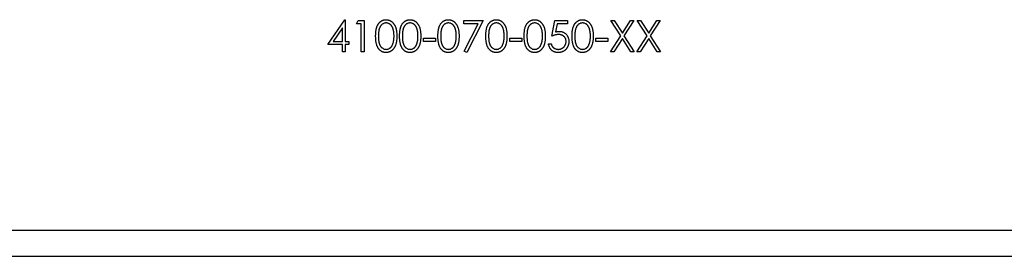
# Model space of a CAD drawing. Header units: inches. Extents: x 5 to 165, y 3 to 108.
# Tile 106 of 139: x 142.272 to 146.225, y 51.192 to 52.139. Entities that reach past the tile are written whole.
import ezdxf

# ---------------------------------------------------------------- set-up
doc = ezdxf.new("R2010")
doc.units = ezdxf.units.IN
doc.header["$LTSCALE"] = 10
doc.header["$MEASUREMENT"] = 0

msp = doc.modelspace()

# ---------------------------------------------------------------- linework, layer by layer
at = {"color": 7, "linetype": 'Continuous', "lineweight": 25}
for p, q in [((143.50925, 52.040111), (143.577484, 52.13947)), ((143.568544, 52.107218), (143.531285, 52.052931)), ((143.568544, 52.052931), (143.568544, 52.107218)), ((143.577484, 52.13947), (143.579762, 52.13947)), ((143.579762, 52.13947), (143.579762, 52.052931)), ((143.624634, 52.123444), (143.631971, 52.136265)), ((143.643865, 52.123444), (143.624634, 52.123444)), ((143.631971, 52.136265), (143.655083, 52.136265)), ((143.643865, 52.011265), (143.643865, 52.123444)), ((143.655083, 52.136265), (143.655083, 52.011265)), ((144.055724, 52.136265), (144.132647, 52.136265)), ((144.055724, 52.123444), (144.055724, 52.136265)), ((144.113667, 52.123444), (144.055724, 52.123444)), ((144.057251, 52.013393), (144.113667, 52.123444)), ((144.132647, 52.136265), (144.066942, 52.00806)), ((144.408288, 52.073765), (144.421109, 52.136265)), ((144.421109, 52.136265), (144.472391, 52.136265)), ((144.429873, 52.123444), (144.423137, 52.090567)), ((144.472391, 52.123444), (144.429873, 52.123444)), ((144.472391, 52.136265), (144.472391, 52.123444)), ((144.646269, 52.136265), (144.659215, 52.136265)), ((144.685482, 52.075017), (144.646269, 52.136265)), ((144.659215, 52.136265), (144.691942, 52.085133)), ((144.691942, 52.085133), (144.724669, 52.136265)), ((144.737615, 52.136265), (144.698427, 52.075017)), ((144.724669, 52.136265), (144.737615, 52.136265)), ((144.752038, 52.136265), (144.764984, 52.136265)), ((144.791251, 52.075017), (144.752038, 52.136265)), ((144.764984, 52.136265), (144.797711, 52.085133)), ((144.797711, 52.085133), (144.830438, 52.136265)), ((144.843384, 52.136265), (144.804196, 52.075017)), ((144.830438, 52.136265), (144.843384, 52.136265)), ((143.893865, 52.065752), (143.941942, 52.065752)), ((143.893865, 52.052931), (143.893865, 52.065752)), ((143.941942, 52.065752), (143.941942, 52.052931)), ((144.240019, 52.065752), (144.288096, 52.065752)), ((144.240019, 52.052931), (144.240019, 52.065752)), ((144.288096, 52.065752), (144.288096, 52.052931)), ((144.586173, 52.065752), (144.63425, 52.065752)), ((144.586173, 52.052931), (144.586173, 52.065752)), ((144.63425, 52.065752), (144.63425, 52.052931)), ((144.644666, 52.011265), (144.685482, 52.075017)), ((144.691942, 52.064901), (144.657612, 52.011265)), ((144.726272, 52.011265), (144.691942, 52.064901)), ((144.698427, 52.075017), (144.739218, 52.011265)), ((144.750435, 52.011265), (144.791251, 52.075017)), ((144.797711, 52.064901), (144.763381, 52.011265)), ((144.832041, 52.011265), (144.797711, 52.064901)), ((144.804196, 52.075017), (144.844987, 52.011265)), ((143.568544, 52.040111), (143.50925, 52.040111)), ((143.531285, 52.052931), (143.568544, 52.052931)), ((143.568544, 52.011265), (143.568544, 52.040111)), ((143.579762, 52.052931), (143.594185, 52.052931)), ((143.579762, 52.040111), (143.579762, 52.011265)), ((143.594185, 52.040111), (143.579762, 52.040111)), ((143.594185, 52.052931), (143.594185, 52.040111)), ((143.941942, 52.052931), (143.893865, 52.052931)), ((144.288096, 52.052931), (144.240019, 52.052931)), ((144.395468, 52.043316), (144.406685, 52.043316)), ((144.63425, 52.052931), (144.586173, 52.052931)), ((143.579762, 52.011265), (143.568544, 52.011265)), ((143.655083, 52.011265), (143.643865, 52.011265)), ((144.066942, 52.00806), (144.057251, 52.013393)), ((144.657612, 52.011265), (144.644666, 52.011265)), ((144.739218, 52.011265), (144.726272, 52.011265)), ((144.763381, 52.011265), (144.750435, 52.011265)), ((144.844987, 52.011265), (144.832041, 52.011265)), ((132.527442, 51.296265), (155.767442, 51.296265)), ((132.527442, 51.192265), (155.767442, 51.192265))]:
    msp.add_line(p, q, dxfattribs=at)
for points, knots in [([(143.701557, 52.073715), (143.701569, 52.075718), (143.701592, 52.07961), (143.701845, 52.085281), (143.702265, 52.090601), (143.702842, 52.09557), (143.703543, 52.10019), (143.704479, 52.104449), (143.705544, 52.108365), (143.706778, 52.111952), (143.708171, 52.115259), (143.709686, 52.118345), (143.711385, 52.121208), (143.71317, 52.123891), (143.715113, 52.126352), (143.717159, 52.128625), (143.719389, 52.130657), (143.721725, 52.132509), (143.72419, 52.134132), (143.726713, 52.135562), (143.729312, 52.136783), (143.731992, 52.137744), (143.734732, 52.138537), (143.737539, 52.139079), (143.740419, 52.139421), (143.742363, 52.139453), (143.743349, 52.13947)], [0, 0, 0, 0, 0.06859462, 0.13324604, 0.19431259, 0.25127922, 0.30451344, 0.35423491, 0.40048059, 0.44341075, 0.48401487, 0.5232523, 0.56104237, 0.59790024, 0.63351849, 0.66831435, 0.70249567, 0.73668535, 0.77029317, 0.80343726, 0.83591295, 0.86846025, 0.90084654, 0.93346652, 0.96625758, 1, 1, 1, 1]), ([(143.743725, 52.126649), (143.742342, 52.126577), (143.739575, 52.126432), (143.735487, 52.125407), (143.731569, 52.123621), (143.728453, 52.121658), (143.726065, 52.119789), (143.724384, 52.118168), (143.722807, 52.116395), (143.721355, 52.114452), (143.719994, 52.112364), (143.718745, 52.110114), (143.71762, 52.107692), (143.716581, 52.105098), (143.715667, 52.102256), (143.714914, 52.099121), (143.714218, 52.095676), (143.713725, 52.091901), (143.713287, 52.087819), (143.713006, 52.083416), (143.712787, 52.0787), (143.712779, 52.075443), (143.712775, 52.073765)], [0, 0, 0, 0, 0.06038662, 0.12088325, 0.18275462, 0.24781103, 0.2812991, 0.31508762, 0.3497024, 0.38485658, 0.4209662, 0.45851119, 0.49717472, 0.53760205, 0.58050302, 0.62746754, 0.67838821, 0.73398322, 0.7937467, 0.85771367, 0.92669786, 1, 1, 1, 1]), ([(143.743349, 52.13947), (143.744343, 52.139452), (143.74632, 52.139418), (143.749243, 52.139085), (143.752098, 52.138532), (143.754874, 52.137749), (143.757593, 52.136778), (143.760233, 52.135561), (143.762812, 52.134144), (143.765288, 52.132479), (143.767689, 52.130622), (143.769955, 52.128523), (143.772087, 52.126204), (143.774111, 52.123688), (143.77597, 52.120928), (143.77774, 52.117971), (143.779325, 52.114766), (143.780851, 52.111367), (143.782169, 52.107679), (143.783357, 52.103723), (143.784317, 52.099453), (143.785116, 52.09489), (143.785736, 52.090018), (143.786187, 52.084848), (143.786425, 52.079376), (143.78647, 52.075635), (143.786493, 52.073715)], [0, 0, 0, 0, 0.03378812, 0.06719393, 0.09986241, 0.13256661, 0.16515117, 0.19791319, 0.231319, 0.26508328, 0.29925531, 0.33439857, 0.36994282, 0.40628356, 0.44406382, 0.48299771, 0.52335445, 0.56553659, 0.60961292, 0.65639081, 0.70588549, 0.7583245, 0.81383178, 0.87279456, 0.93472223, 1, 1, 1, 1]), ([(143.775275, 52.073765), (143.775256, 52.075267), (143.775217, 52.078206), (143.77507, 52.08251), (143.774691, 52.086599), (143.774269, 52.090488), (143.773648, 52.094158), (143.772978, 52.097638), (143.772078, 52.100886), (143.771117, 52.103953), (143.770016, 52.106803), (143.768805, 52.10945), (143.767511, 52.111906), (143.766106, 52.114166), (143.764606, 52.116238), (143.762972, 52.118082), (143.761269, 52.119755), (143.758882, 52.121665), (143.755758, 52.123611), (143.751871, 52.125403), (143.747825, 52.126432), (143.745091, 52.126577), (143.743725, 52.126649)], [0, 0, 0, 0, 0.0656812, 0.12848646, 0.18817513, 0.24510613, 0.29944842, 0.35082294, 0.39994168, 0.44667174, 0.49125453, 0.53337634, 0.57385275, 0.61252631, 0.64959714, 0.68553204, 0.72010579, 0.75383766, 0.81892542, 0.88049346, 0.94031133, 1, 1, 1, 1]), ([(143.797711, 52.073715), (143.797723, 52.075718), (143.797746, 52.07961), (143.797999, 52.085281), (143.798419, 52.090601), (143.798996, 52.09557), (143.799697, 52.10019), (143.800633, 52.104449), (143.801698, 52.108365), (143.802932, 52.111952), (143.804324, 52.115259), (143.80584, 52.118345), (143.807539, 52.121208), (143.809324, 52.123891), (143.811267, 52.126352), (143.813313, 52.128625), (143.815543, 52.130657), (143.817879, 52.132509), (143.820344, 52.134132), (143.822867, 52.135562), (143.825465, 52.136783), (143.828146, 52.137744), (143.830886, 52.138537), (143.833693, 52.139079), (143.836573, 52.139421), (143.838517, 52.139453), (143.839503, 52.13947)], [0, 0, 0, 0, 0.06859462, 0.13324604, 0.19431259, 0.25127922, 0.30451344, 0.35423491, 0.40048059, 0.44341075, 0.48401487, 0.5232523, 0.56104237, 0.59790024, 0.63351849, 0.66831435, 0.70249567, 0.73668535, 0.77029317, 0.80343726, 0.83591295, 0.86846025, 0.90084654, 0.93346652, 0.96625758, 1, 1, 1, 1]), ([(143.839879, 52.126649), (143.838496, 52.126577), (143.835729, 52.126432), (143.831641, 52.125407), (143.827723, 52.123621), (143.824607, 52.121658), (143.822219, 52.119789), (143.820538, 52.118168), (143.818961, 52.116395), (143.817509, 52.114452), (143.816148, 52.112364), (143.814899, 52.110114), (143.813773, 52.107692), (143.812735, 52.105098), (143.811821, 52.102256), (143.811068, 52.099121), (143.810372, 52.095676), (143.809879, 52.091901), (143.809441, 52.087819), (143.80916, 52.083416), (143.808941, 52.0787), (143.808933, 52.075443), (143.808929, 52.073765)], [0, 0, 0, 0, 0.06038662, 0.12088325, 0.18275462, 0.24781103, 0.2812991, 0.31508762, 0.3497024, 0.38485658, 0.4209662, 0.45851119, 0.49717472, 0.53760205, 0.58050302, 0.62746754, 0.67838821, 0.73398322, 0.7937467, 0.85771367, 0.92669786, 1, 1, 1, 1]), ([(143.839503, 52.13947), (143.840497, 52.139452), (143.842474, 52.139418), (143.845397, 52.139085), (143.848252, 52.138532), (143.851028, 52.137749), (143.853747, 52.136778), (143.856387, 52.135561), (143.858966, 52.134144), (143.861442, 52.132479), (143.863843, 52.130622), (143.866109, 52.128523), (143.86824, 52.126204), (143.870265, 52.123688), (143.872124, 52.120928), (143.873894, 52.117971), (143.875479, 52.114766), (143.877005, 52.111367), (143.878322, 52.107679), (143.879511, 52.103723), (143.880471, 52.099453), (143.88127, 52.09489), (143.88189, 52.090018), (143.882341, 52.084848), (143.882579, 52.079376), (143.882624, 52.075635), (143.882647, 52.073715)], [0, 0, 0, 0, 0.03378812, 0.06719393, 0.09986241, 0.13256661, 0.16515117, 0.19791319, 0.231319, 0.26508328, 0.29925531, 0.33439857, 0.36994282, 0.40628356, 0.44406382, 0.48299771, 0.52335445, 0.56553659, 0.60961292, 0.65639081, 0.70588549, 0.7583245, 0.81383178, 0.87279456, 0.93472223, 1, 1, 1, 1]), ([(143.871429, 52.073765), (143.871409, 52.075267), (143.871371, 52.078206), (143.871224, 52.08251), (143.870845, 52.086599), (143.870423, 52.090488), (143.869802, 52.094158), (143.869132, 52.097638), (143.868232, 52.100886), (143.867271, 52.103953), (143.86617, 52.106803), (143.864959, 52.10945), (143.863665, 52.111906), (143.86226, 52.114166), (143.86076, 52.116238), (143.859126, 52.118082), (143.857422, 52.119755), (143.855036, 52.121665), (143.851912, 52.123611), (143.848025, 52.125403), (143.843979, 52.126432), (143.841244, 52.126577), (143.839879, 52.126649)], [0, 0, 0, 0, 0.0656812, 0.12848646, 0.18817513, 0.24510613, 0.29944842, 0.35082294, 0.39994168, 0.44667174, 0.49125453, 0.53337634, 0.57385275, 0.61252631, 0.64959714, 0.68553204, 0.72010579, 0.75383766, 0.81892542, 0.88049346, 0.94031133, 1, 1, 1, 1]), ([(143.951557, 52.073715), (143.951569, 52.075718), (143.951592, 52.07961), (143.951845, 52.085281), (143.952265, 52.090601), (143.952842, 52.09557), (143.953543, 52.10019), (143.954479, 52.104449), (143.955544, 52.108365), (143.956778, 52.111952), (143.958171, 52.115259), (143.959686, 52.118345), (143.961385, 52.121208), (143.96317, 52.123891), (143.965113, 52.126352), (143.967159, 52.128625), (143.969389, 52.130657), (143.971725, 52.132509), (143.97419, 52.134132), (143.976713, 52.135562), (143.979312, 52.136783), (143.981992, 52.137744), (143.984732, 52.138537), (143.987539, 52.139079), (143.990419, 52.139421), (143.992363, 52.139453), (143.993349, 52.13947)], [0, 0, 0, 0, 0.068594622, 0.133246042, 0.194312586, 0.251279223, 0.304513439, 0.354234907, 0.400480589, 0.443410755, 0.484014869, 0.523252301, 0.561042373, 0.597900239, 0.633518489, 0.668314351, 0.702495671, 0.736685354, 0.770293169, 0.803437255, 0.835912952, 0.868460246, 0.900846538, 0.933466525, 0.966257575, 1, 1, 1, 1]), ([(143.993725, 52.126649), (143.992342, 52.126577), (143.989575, 52.126432), (143.985487, 52.125407), (143.981569, 52.123621), (143.978453, 52.121658), (143.976065, 52.119789), (143.974384, 52.118168), (143.972807, 52.116395), (143.971355, 52.114452), (143.969994, 52.112364), (143.968745, 52.110114), (143.96762, 52.107692), (143.966581, 52.105098), (143.965667, 52.102256), (143.964914, 52.099121), (143.964218, 52.095676), (143.963725, 52.091901), (143.963287, 52.087819), (143.963006, 52.083416), (143.962787, 52.0787), (143.962779, 52.075443), (143.962775, 52.073765)], [0, 0, 0, 0, 0.060386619, 0.120883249, 0.182754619, 0.24781103, 0.2812991, 0.315087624, 0.349702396, 0.384856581, 0.420966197, 0.458511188, 0.497174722, 0.537602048, 0.580503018, 0.62746754, 0.67838821, 0.733983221, 0.793746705, 0.857713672, 0.926697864, 1, 1, 1, 1]), ([(143.993349, 52.13947), (143.994343, 52.139452), (143.99632, 52.139418), (143.999243, 52.139085), (144.002098, 52.138532), (144.004874, 52.137749), (144.007593, 52.136778), (144.010233, 52.135561), (144.012812, 52.134144), (144.015288, 52.132479), (144.017689, 52.130622), (144.019955, 52.128523), (144.022087, 52.126204), (144.024111, 52.123688), (144.02597, 52.120928), (144.02774, 52.117971), (144.029325, 52.114766), (144.030851, 52.111367), (144.032169, 52.107679), (144.033357, 52.103723), (144.034317, 52.099453), (144.035116, 52.09489), (144.035736, 52.090018), (144.036187, 52.084848), (144.036425, 52.079376), (144.03647, 52.075635), (144.036493, 52.073715)], [0, 0, 0, 0, 0.03378812, 0.06719393, 0.09986241, 0.13256661, 0.16515117, 0.19791319, 0.231319, 0.26508328, 0.29925531, 0.33439857, 0.36994282, 0.40628356, 0.44406382, 0.48299771, 0.52335445, 0.56553659, 0.60961292, 0.65639081, 0.70588549, 0.7583245, 0.81383178, 0.87279456, 0.93472223, 1, 1, 1, 1]), ([(144.025275, 52.073765), (144.025256, 52.075267), (144.025217, 52.078206), (144.02507, 52.08251), (144.024691, 52.086599), (144.024269, 52.090488), (144.023648, 52.094158), (144.022978, 52.097638), (144.022078, 52.100886), (144.021117, 52.103953), (144.020016, 52.106803), (144.018805, 52.10945), (144.017511, 52.111906), (144.016106, 52.114166), (144.014606, 52.116238), (144.012972, 52.118082), (144.011269, 52.119755), (144.008882, 52.121665), (144.005758, 52.123611), (144.001871, 52.125403), (143.997825, 52.126432), (143.995091, 52.126577), (143.993725, 52.126649)], [0, 0, 0, 0, 0.0656812, 0.12848646, 0.18817513, 0.24510613, 0.29944842, 0.35082294, 0.39994168, 0.44667174, 0.49125453, 0.53337634, 0.57385275, 0.61252631, 0.64959714, 0.68553204, 0.72010579, 0.75383766, 0.81892542, 0.88049346, 0.94031133, 1, 1, 1, 1]), ([(144.143865, 52.073715), (144.143877, 52.075718), (144.143899, 52.07961), (144.144153, 52.085281), (144.144573, 52.090601), (144.145149, 52.09557), (144.145851, 52.10019), (144.146787, 52.104449), (144.147852, 52.108365), (144.149086, 52.111952), (144.150478, 52.115259), (144.151994, 52.118345), (144.153693, 52.121208), (144.155477, 52.123891), (144.157421, 52.126352), (144.159467, 52.128625), (144.161696, 52.130657), (144.164033, 52.132509), (144.166498, 52.134132), (144.169021, 52.135562), (144.171619, 52.136783), (144.1743, 52.137744), (144.17704, 52.138537), (144.179847, 52.139079), (144.182727, 52.139421), (144.184671, 52.139453), (144.185657, 52.13947)], [0, 0, 0, 0, 0.068594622, 0.133246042, 0.194312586, 0.251279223, 0.304513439, 0.354234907, 0.400480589, 0.443410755, 0.484014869, 0.523252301, 0.561042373, 0.597900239, 0.633518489, 0.668314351, 0.702495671, 0.736685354, 0.770293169, 0.803437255, 0.835912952, 0.868460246, 0.900846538, 0.933466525, 0.966257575, 1, 1, 1, 1]), ([(144.186032, 52.126649), (144.18465, 52.126577), (144.181882, 52.126432), (144.177795, 52.125407), (144.173877, 52.123621), (144.170761, 52.121658), (144.168373, 52.119789), (144.166692, 52.118168), (144.165115, 52.116395), (144.163663, 52.114452), (144.162302, 52.112364), (144.161053, 52.110114), (144.159927, 52.107692), (144.158889, 52.105098), (144.157975, 52.102256), (144.157222, 52.099121), (144.156526, 52.095676), (144.156033, 52.091901), (144.155595, 52.087819), (144.155314, 52.083416), (144.155095, 52.0787), (144.155087, 52.075443), (144.155083, 52.073765)], [0, 0, 0, 0, 0.06038662, 0.12088325, 0.18275462, 0.24781103, 0.2812991, 0.31508762, 0.3497024, 0.38485658, 0.4209662, 0.45851119, 0.49717472, 0.53760205, 0.58050302, 0.62746754, 0.67838821, 0.73398322, 0.7937467, 0.85771367, 0.92669786, 1, 1, 1, 1]), ([(144.185657, 52.13947), (144.186651, 52.139452), (144.188628, 52.139418), (144.191551, 52.139085), (144.194406, 52.138532), (144.197182, 52.137749), (144.199901, 52.136778), (144.202541, 52.135561), (144.20512, 52.134144), (144.207596, 52.132479), (144.209997, 52.130622), (144.212263, 52.128523), (144.214394, 52.126204), (144.216418, 52.123688), (144.218278, 52.120928), (144.220048, 52.117971), (144.221633, 52.114766), (144.223159, 52.111367), (144.224476, 52.107679), (144.225664, 52.103723), (144.226624, 52.099453), (144.227424, 52.09489), (144.228043, 52.090018), (144.228495, 52.084848), (144.228733, 52.079376), (144.228778, 52.075635), (144.228801, 52.073715)], [0, 0, 0, 0, 0.03378812, 0.06719393, 0.09986241, 0.13256661, 0.16515117, 0.19791319, 0.231319, 0.26508328, 0.29925531, 0.33439857, 0.36994282, 0.40628356, 0.44406382, 0.48299771, 0.52335445, 0.56553659, 0.60961292, 0.65639081, 0.70588549, 0.7583245, 0.81383178, 0.87279456, 0.93472223, 1, 1, 1, 1]), ([(144.217583, 52.073765), (144.217563, 52.075267), (144.217525, 52.078206), (144.217378, 52.08251), (144.216998, 52.086599), (144.216577, 52.090488), (144.215956, 52.094158), (144.215286, 52.097638), (144.214386, 52.100886), (144.213424, 52.103953), (144.212324, 52.106803), (144.211113, 52.10945), (144.209819, 52.111906), (144.208414, 52.114166), (144.206914, 52.116238), (144.20528, 52.118082), (144.203576, 52.119755), (144.20119, 52.121665), (144.198066, 52.123611), (144.194178, 52.125403), (144.190133, 52.126432), (144.187398, 52.126577), (144.186032, 52.126649)], [0, 0, 0, 0, 0.0656812, 0.12848646, 0.18817513, 0.24510613, 0.29944842, 0.35082294, 0.39994168, 0.44667174, 0.49125453, 0.53337634, 0.57385275, 0.61252631, 0.64959714, 0.68553204, 0.72010579, 0.75383766, 0.81892542, 0.88049346, 0.94031133, 1, 1, 1, 1]), ([(144.297711, 52.073715), (144.297723, 52.075718), (144.297746, 52.07961), (144.297999, 52.085281), (144.298419, 52.090601), (144.298996, 52.09557), (144.299697, 52.10019), (144.300633, 52.104449), (144.301698, 52.108365), (144.302932, 52.111952), (144.304324, 52.115259), (144.30584, 52.118345), (144.307539, 52.121208), (144.309324, 52.123891), (144.311267, 52.126352), (144.313313, 52.128625), (144.315543, 52.130657), (144.317879, 52.132509), (144.320344, 52.134132), (144.322867, 52.135562), (144.325465, 52.136783), (144.328146, 52.137744), (144.330886, 52.138537), (144.333693, 52.139079), (144.336573, 52.139421), (144.338517, 52.139453), (144.339503, 52.13947)], [0, 0, 0, 0, 0.06859462, 0.13324604, 0.19431259, 0.25127922, 0.30451344, 0.35423491, 0.40048059, 0.44341075, 0.48401487, 0.5232523, 0.56104237, 0.59790024, 0.63351849, 0.66831435, 0.70249567, 0.73668535, 0.77029317, 0.80343726, 0.83591295, 0.86846025, 0.90084654, 0.93346652, 0.96625758, 1, 1, 1, 1]), ([(144.339879, 52.126649), (144.338496, 52.126577), (144.335729, 52.126432), (144.331641, 52.125407), (144.327723, 52.123621), (144.324607, 52.121658), (144.322219, 52.119789), (144.320538, 52.118168), (144.318961, 52.116395), (144.317509, 52.114452), (144.316148, 52.112364), (144.314899, 52.110114), (144.313773, 52.107692), (144.312735, 52.105098), (144.311821, 52.102256), (144.311068, 52.099121), (144.310372, 52.095676), (144.309879, 52.091901), (144.309441, 52.087819), (144.30916, 52.083416), (144.308941, 52.0787), (144.308933, 52.075443), (144.308929, 52.073765)], [0, 0, 0, 0, 0.06038662, 0.12088325, 0.18275462, 0.24781103, 0.2812991, 0.31508762, 0.3497024, 0.38485658, 0.4209662, 0.45851119, 0.49717472, 0.53760205, 0.58050302, 0.62746754, 0.67838821, 0.73398322, 0.7937467, 0.85771367, 0.92669786, 1, 1, 1, 1]), ([(144.339503, 52.13947), (144.340497, 52.139452), (144.342474, 52.139418), (144.345397, 52.139085), (144.348252, 52.138532), (144.351028, 52.137749), (144.353747, 52.136778), (144.356387, 52.135561), (144.358966, 52.134144), (144.361442, 52.132479), (144.363843, 52.130622), (144.366109, 52.128523), (144.36824, 52.126204), (144.370265, 52.123688), (144.372124, 52.120928), (144.373894, 52.117971), (144.375479, 52.114766), (144.377005, 52.111367), (144.378322, 52.107679), (144.379511, 52.103723), (144.380471, 52.099453), (144.38127, 52.09489), (144.38189, 52.090018), (144.382341, 52.084848), (144.382579, 52.079376), (144.382624, 52.075635), (144.382647, 52.073715)], [0, 0, 0, 0, 0.03378812, 0.06719393, 0.09986241, 0.13256661, 0.16515117, 0.19791319, 0.231319, 0.26508328, 0.29925531, 0.33439857, 0.36994282, 0.40628356, 0.44406382, 0.48299771, 0.52335445, 0.56553659, 0.60961292, 0.65639081, 0.70588549, 0.7583245, 0.81383178, 0.87279456, 0.93472223, 1, 1, 1, 1]), ([(144.371429, 52.073765), (144.371409, 52.075267), (144.371371, 52.078206), (144.371224, 52.08251), (144.370845, 52.086599), (144.370423, 52.090488), (144.369802, 52.094158), (144.369132, 52.097638), (144.368232, 52.100886), (144.367271, 52.103953), (144.36617, 52.106803), (144.364959, 52.10945), (144.363665, 52.111906), (144.36226, 52.114166), (144.36076, 52.116238), (144.359126, 52.118082), (144.357422, 52.119755), (144.355036, 52.121665), (144.351912, 52.123611), (144.348025, 52.125403), (144.343979, 52.126432), (144.341244, 52.126577), (144.339879, 52.126649)], [0, 0, 0, 0, 0.0656812, 0.12848646, 0.18817513, 0.24510613, 0.29944842, 0.35082294, 0.39994168, 0.44667174, 0.49125453, 0.53337634, 0.57385275, 0.61252631, 0.64959714, 0.68553204, 0.72010579, 0.75383766, 0.81892542, 0.88049346, 0.94031133, 1, 1, 1, 1]), ([(144.490019, 52.073715), (144.490031, 52.075718), (144.490053, 52.07961), (144.490306, 52.085281), (144.490727, 52.090601), (144.491303, 52.09557), (144.492005, 52.10019), (144.492941, 52.104449), (144.494006, 52.108365), (144.49524, 52.111952), (144.496632, 52.115259), (144.498148, 52.118345), (144.499846, 52.121208), (144.501631, 52.123891), (144.503575, 52.126352), (144.505621, 52.128625), (144.50785, 52.130657), (144.510187, 52.132509), (144.512652, 52.134132), (144.515175, 52.135562), (144.517773, 52.136783), (144.520454, 52.137744), (144.523193, 52.138537), (144.526001, 52.139079), (144.528881, 52.139421), (144.530825, 52.139453), (144.531811, 52.13947)], [0, 0, 0, 0, 0.06859462, 0.13324604, 0.19431259, 0.25127922, 0.30451344, 0.35423491, 0.40048059, 0.44341075, 0.48401487, 0.5232523, 0.56104237, 0.59790024, 0.63351849, 0.66831435, 0.70249567, 0.73668535, 0.77029317, 0.80343726, 0.83591295, 0.86846025, 0.90084654, 0.93346652, 0.96625758, 1, 1, 1, 1]), ([(144.532186, 52.126649), (144.530804, 52.126577), (144.528036, 52.126432), (144.523949, 52.125407), (144.520031, 52.123621), (144.516915, 52.121658), (144.514527, 52.119789), (144.512845, 52.118168), (144.511269, 52.116395), (144.509816, 52.114452), (144.508456, 52.112364), (144.507207, 52.110114), (144.506081, 52.107692), (144.505042, 52.105098), (144.504129, 52.102256), (144.503376, 52.099121), (144.50268, 52.095676), (144.502187, 52.091901), (144.501749, 52.087819), (144.501468, 52.083416), (144.501249, 52.0787), (144.501241, 52.075443), (144.501237, 52.073765)], [0, 0, 0, 0, 0.060386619, 0.120883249, 0.182754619, 0.24781103, 0.2812991, 0.315087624, 0.349702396, 0.384856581, 0.420966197, 0.458511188, 0.497174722, 0.537602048, 0.580503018, 0.62746754, 0.67838821, 0.733983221, 0.793746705, 0.857713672, 0.926697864, 1, 1, 1, 1]), ([(144.531811, 52.13947), (144.532805, 52.139452), (144.534782, 52.139418), (144.537705, 52.139085), (144.54056, 52.138532), (144.543336, 52.137749), (144.546054, 52.136778), (144.548695, 52.135561), (144.551274, 52.134144), (144.55375, 52.132479), (144.55615, 52.130622), (144.558416, 52.128523), (144.560548, 52.126204), (144.562572, 52.123688), (144.564431, 52.120928), (144.566202, 52.117971), (144.567787, 52.114766), (144.569313, 52.111367), (144.57063, 52.107679), (144.571818, 52.103723), (144.572778, 52.099453), (144.573578, 52.09489), (144.574197, 52.090018), (144.574648, 52.084848), (144.574887, 52.079376), (144.574932, 52.075635), (144.574955, 52.073715)], [0, 0, 0, 0, 0.03378812, 0.06719393, 0.09986241, 0.13256661, 0.16515117, 0.19791319, 0.231319, 0.26508328, 0.29925531, 0.33439857, 0.36994282, 0.40628356, 0.44406382, 0.48299771, 0.52335445, 0.56553659, 0.60961292, 0.65639081, 0.70588549, 0.7583245, 0.81383178, 0.87279456, 0.93472223, 1, 1, 1, 1]), ([(144.563737, 52.073765), (144.563717, 52.075267), (144.563679, 52.078206), (144.563532, 52.08251), (144.563152, 52.086599), (144.562731, 52.090488), (144.56211, 52.094158), (144.56144, 52.097638), (144.56054, 52.100886), (144.559578, 52.103953), (144.558478, 52.106803), (144.557267, 52.10945), (144.555973, 52.111906), (144.554568, 52.114166), (144.553068, 52.116238), (144.551434, 52.118082), (144.54973, 52.119755), (144.547344, 52.121665), (144.54422, 52.123611), (144.540332, 52.125403), (144.536287, 52.126432), (144.533552, 52.126577), (144.532186, 52.126649)], [0, 0, 0, 0, 0.0656812, 0.12848646, 0.18817513, 0.24510613, 0.29944842, 0.35082294, 0.39994168, 0.44667174, 0.49125453, 0.53337634, 0.57385275, 0.61252631, 0.64959714, 0.68553204, 0.72010579, 0.75383766, 0.81892542, 0.88049346, 0.94031133, 1, 1, 1, 1]), ([(143.743349, 52.00806), (143.742363, 52.008076), (143.740419, 52.008109), (143.737539, 52.008449), (143.734743, 52.008995), (143.732018, 52.00976), (143.72935, 52.010696), (143.726775, 52.011916), (143.724265, 52.013321), (143.721826, 52.014921), (143.719504, 52.016754), (143.717286, 52.018781), (143.715228, 52.021053), (143.713313, 52.023535), (143.711492, 52.026202), (143.709818, 52.029092), (143.708269, 52.032194), (143.706853, 52.035527), (143.705597, 52.039139), (143.704489, 52.043073), (143.703613, 52.047363), (143.702864, 52.051975), (143.702259, 52.056927), (143.701847, 52.062224), (143.701592, 52.067861), (143.701569, 52.071728), (143.701557, 52.073715)], [0, 0, 0, 0, 0.03378715, 0.06662166, 0.09928488, 0.13136117, 0.16358519, 0.19610393, 0.22890225, 0.26215806, 0.29599122, 0.33021785, 0.36505983, 0.40095074, 0.43762038, 0.47570753, 0.51538069, 0.55641354, 0.59976483, 0.64642416, 0.69643144, 0.74978152, 0.80657331, 0.86743553, 0.93188675, 1, 1, 1, 1]), ([(143.712775, 52.073765), (143.712779, 52.072095), (143.712788, 52.068855), (143.713004, 52.064146), (143.713299, 52.059754), (143.713679, 52.055674), (143.714243, 52.051919), (143.714876, 52.048462), (143.715645, 52.045324), (143.716556, 52.042482), (143.717593, 52.039887), (143.718725, 52.037473), (143.719942, 52.03521), (143.721303, 52.03312), (143.722786, 52.031194), (143.724356, 52.0294), (143.726073, 52.0278), (143.728448, 52.025882), (143.731584, 52.023899), (143.735534, 52.022172), (143.739594, 52.021087), (143.742349, 52.020949), (143.743725, 52.02088)], [0, 0, 0, 0, 0.07295107, 0.14158369, 0.20592646, 0.26530136, 0.32059723, 0.3718165, 0.41878977, 0.46169873, 0.50213358, 0.54080432, 0.57818053, 0.61429687, 0.64967824, 0.68429946, 0.71835895, 0.75208086, 0.81765244, 0.87972208, 0.93996556, 1, 1, 1, 1]), ([(143.786493, 52.073715), (143.78647, 52.071803), (143.786425, 52.068079), (143.78619, 52.062631), (143.785727, 52.057488), (143.785148, 52.052638), (143.784346, 52.0481), (143.78336, 52.043859), (143.782265, 52.039897), (143.780914, 52.036246), (143.779435, 52.032855), (143.777826, 52.029688), (143.776102, 52.026718), (143.774224, 52.023968), (143.772222, 52.021418), (143.770054, 52.019115), (143.76778, 52.017002), (143.765372, 52.015121), (143.762857, 52.013475), (143.760287, 52.012003), (143.757617, 52.010817), (143.754905, 52.009797), (143.752115, 52.009019), (143.749249, 52.008481), (143.746322, 52.008103), (143.744344, 52.008074), (143.743349, 52.00806)], [0, 0, 0, 0, 0.06506329, 0.12677317, 0.18551576, 0.24076468, 0.2929798, 0.34225037, 0.38891929, 0.43277566, 0.47462843, 0.51477469, 0.55360589, 0.59142641, 0.62802812, 0.66380363, 0.69898434, 0.73359149, 0.76762847, 0.80120835, 0.83426384, 0.86698069, 0.89971974, 0.93270191, 0.96617588, 1, 1, 1, 1]), ([(143.770543, 52.04234), (143.77092, 52.043455), (143.771685, 52.045719), (143.772671, 52.049232), (143.773447, 52.052918), (143.774146, 52.056755), (143.774623, 52.060771), (143.775007, 52.064953), (143.775233, 52.069305), (143.775261, 52.072262), (143.775275, 52.073765)], [0, 0, 0, 0, 0.11058834, 0.22454175, 0.34250349, 0.4643241, 0.59075603, 0.72222748, 0.85884284, 1, 1, 1, 1]), ([(143.839503, 52.00806), (143.838517, 52.008076), (143.836573, 52.008109), (143.833693, 52.008449), (143.830897, 52.008995), (143.828172, 52.00976), (143.825504, 52.010696), (143.822929, 52.011916), (143.820419, 52.013321), (143.81798, 52.014921), (143.815658, 52.016754), (143.81344, 52.018781), (143.811382, 52.021053), (143.809467, 52.023535), (143.807646, 52.026202), (143.805971, 52.029092), (143.804422, 52.032194), (143.803007, 52.035527), (143.801751, 52.039139), (143.800642, 52.043073), (143.799767, 52.047363), (143.799018, 52.051975), (143.798413, 52.056927), (143.798001, 52.062224), (143.797745, 52.067861), (143.797723, 52.071728), (143.797711, 52.073715)], [0, 0, 0, 0, 0.03378715, 0.06662166, 0.09928488, 0.13136117, 0.16358519, 0.19610393, 0.22890225, 0.26215806, 0.29599122, 0.33021785, 0.36505983, 0.40095074, 0.43762038, 0.47570753, 0.51538069, 0.55641354, 0.59976483, 0.64642416, 0.69643144, 0.74978152, 0.80657331, 0.86743553, 0.93188675, 1, 1, 1, 1]), ([(143.808929, 52.073765), (143.808933, 52.072095), (143.808942, 52.068855), (143.809158, 52.064146), (143.809453, 52.059754), (143.809833, 52.055674), (143.810397, 52.051919), (143.811029, 52.048462), (143.811799, 52.045324), (143.812709, 52.042482), (143.813747, 52.039887), (143.814879, 52.037473), (143.816095, 52.03521), (143.817457, 52.03312), (143.818939, 52.031194), (143.82051, 52.0294), (143.822227, 52.0278), (143.824602, 52.025882), (143.827738, 52.023899), (143.831688, 52.022172), (143.835748, 52.021087), (143.838503, 52.020949), (143.839879, 52.02088)], [0, 0, 0, 0, 0.07295107, 0.14158369, 0.20592646, 0.26530136, 0.32059723, 0.3718165, 0.41878977, 0.46169873, 0.50213358, 0.54080432, 0.57818053, 0.61429687, 0.64967824, 0.68429946, 0.71835895, 0.75208086, 0.81765244, 0.87972208, 0.93996556, 1, 1, 1, 1]), ([(143.882647, 52.073715), (143.882624, 52.071803), (143.882578, 52.068079), (143.882343, 52.062631), (143.881881, 52.057488), (143.881302, 52.052638), (143.8805, 52.0481), (143.879514, 52.043859), (143.878419, 52.039897), (143.877068, 52.036246), (143.875589, 52.032855), (143.87398, 52.029688), (143.872256, 52.026718), (143.870378, 52.023968), (143.868376, 52.021418), (143.866208, 52.019115), (143.863934, 52.017002), (143.861526, 52.015121), (143.859011, 52.013475), (143.856441, 52.012003), (143.853771, 52.010817), (143.851059, 52.009797), (143.848269, 52.009019), (143.845403, 52.008481), (143.842476, 52.008103), (143.840497, 52.008074), (143.839503, 52.00806)], [0, 0, 0, 0, 0.06506329, 0.12677317, 0.18551576, 0.24076468, 0.2929798, 0.34225037, 0.38891929, 0.43277566, 0.47462843, 0.51477469, 0.55360589, 0.59142641, 0.62802812, 0.66380363, 0.69898434, 0.73359149, 0.76762847, 0.80120835, 0.83426384, 0.86698069, 0.89971974, 0.93270191, 0.96617588, 1, 1, 1, 1]), ([(143.866696, 52.04234), (143.867073, 52.043455), (143.867839, 52.045719), (143.868825, 52.049232), (143.869601, 52.052918), (143.8703, 52.056755), (143.870777, 52.060771), (143.871161, 52.064953), (143.871387, 52.069305), (143.871415, 52.072262), (143.871429, 52.073765)], [0, 0, 0, 0, 0.110588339, 0.224541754, 0.342503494, 0.464324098, 0.590756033, 0.722227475, 0.858842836, 1, 1, 1, 1]), ([(143.993349, 52.00806), (143.992363, 52.008076), (143.990419, 52.008109), (143.987539, 52.008449), (143.984743, 52.008995), (143.982018, 52.00976), (143.97935, 52.010696), (143.976775, 52.011916), (143.974265, 52.013321), (143.971826, 52.014921), (143.969504, 52.016754), (143.967286, 52.018781), (143.965228, 52.021053), (143.963313, 52.023535), (143.961492, 52.026202), (143.959818, 52.029092), (143.958269, 52.032194), (143.956853, 52.035527), (143.955597, 52.039139), (143.954489, 52.043073), (143.953613, 52.047363), (143.952864, 52.051975), (143.952259, 52.056927), (143.951847, 52.062224), (143.951592, 52.067861), (143.951569, 52.071728), (143.951557, 52.073715)], [0, 0, 0, 0, 0.03378715, 0.06662166, 0.09928488, 0.13136117, 0.16358519, 0.19610393, 0.22890225, 0.26215806, 0.29599122, 0.33021785, 0.36505983, 0.40095074, 0.43762038, 0.47570753, 0.51538069, 0.55641354, 0.59976483, 0.64642416, 0.69643144, 0.74978152, 0.80657331, 0.86743553, 0.93188675, 1, 1, 1, 1]), ([(143.962775, 52.073765), (143.962779, 52.072095), (143.962788, 52.068855), (143.963004, 52.064146), (143.963299, 52.059754), (143.963679, 52.055674), (143.964243, 52.051919), (143.964876, 52.048462), (143.965645, 52.045324), (143.966556, 52.042482), (143.967593, 52.039887), (143.968725, 52.037473), (143.969942, 52.03521), (143.971303, 52.03312), (143.972786, 52.031194), (143.974356, 52.0294), (143.976073, 52.0278), (143.978448, 52.025882), (143.981584, 52.023899), (143.985534, 52.022172), (143.989594, 52.021087), (143.992349, 52.020949), (143.993725, 52.02088)], [0, 0, 0, 0, 0.07295107, 0.14158369, 0.20592646, 0.26530136, 0.32059723, 0.3718165, 0.41878977, 0.46169873, 0.50213358, 0.54080432, 0.57818053, 0.61429687, 0.64967824, 0.68429946, 0.71835895, 0.75208086, 0.81765244, 0.87972208, 0.93996556, 1, 1, 1, 1]), ([(144.036493, 52.073715), (144.03647, 52.071803), (144.036425, 52.068079), (144.03619, 52.062631), (144.035727, 52.057488), (144.035148, 52.052638), (144.034346, 52.0481), (144.03336, 52.043859), (144.032265, 52.039897), (144.030914, 52.036246), (144.029435, 52.032855), (144.027826, 52.029688), (144.026102, 52.026718), (144.024224, 52.023968), (144.022222, 52.021418), (144.020054, 52.019115), (144.01778, 52.017002), (144.015372, 52.015121), (144.012857, 52.013475), (144.010287, 52.012003), (144.007617, 52.010817), (144.004905, 52.009797), (144.002115, 52.009019), (143.999249, 52.008481), (143.996322, 52.008103), (143.994344, 52.008074), (143.993349, 52.00806)], [0, 0, 0, 0, 0.06506329, 0.12677317, 0.18551576, 0.24076468, 0.2929798, 0.34225037, 0.38891929, 0.43277566, 0.47462843, 0.51477469, 0.55360589, 0.59142641, 0.62802812, 0.66380363, 0.69898434, 0.73359149, 0.76762847, 0.80120835, 0.83426384, 0.86698069, 0.89971974, 0.93270191, 0.96617588, 1, 1, 1, 1]), ([(144.020543, 52.04234), (144.02092, 52.043455), (144.021685, 52.045719), (144.022671, 52.049232), (144.023447, 52.052918), (144.024146, 52.056755), (144.024623, 52.060771), (144.025007, 52.064953), (144.025233, 52.069305), (144.025261, 52.072262), (144.025275, 52.073765)], [0, 0, 0, 0, 0.110588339, 0.224541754, 0.342503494, 0.464324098, 0.590756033, 0.722227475, 0.858842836, 1, 1, 1, 1]), ([(144.185657, 52.00806), (144.184671, 52.008076), (144.182727, 52.008109), (144.179847, 52.008449), (144.177051, 52.008995), (144.174326, 52.00976), (144.171658, 52.010696), (144.169083, 52.011916), (144.166573, 52.013321), (144.164134, 52.014921), (144.161812, 52.016754), (144.159594, 52.018781), (144.157536, 52.021053), (144.15562, 52.023535), (144.1538, 52.026202), (144.152125, 52.029092), (144.150576, 52.032194), (144.14916, 52.035527), (144.147905, 52.039139), (144.146796, 52.043073), (144.145921, 52.047363), (144.145171, 52.051975), (144.144567, 52.056927), (144.144154, 52.062224), (144.143899, 52.067861), (144.143877, 52.071728), (144.143865, 52.073715)], [0, 0, 0, 0, 0.03378715, 0.06662166, 0.09928488, 0.13136117, 0.16358519, 0.19610393, 0.22890225, 0.26215806, 0.29599122, 0.33021785, 0.36505983, 0.40095074, 0.43762038, 0.47570753, 0.51538069, 0.55641354, 0.59976483, 0.64642416, 0.69643144, 0.74978152, 0.80657331, 0.86743553, 0.93188675, 1, 1, 1, 1]), ([(144.155083, 52.073765), (144.155087, 52.072095), (144.155095, 52.068855), (144.155312, 52.064146), (144.155606, 52.059754), (144.155986, 52.055674), (144.156551, 52.051919), (144.157183, 52.048462), (144.157953, 52.045324), (144.158863, 52.042482), (144.1599, 52.039887), (144.161033, 52.037473), (144.162249, 52.03521), (144.163611, 52.03312), (144.165093, 52.031194), (144.166664, 52.0294), (144.168381, 52.0278), (144.170756, 52.025882), (144.173891, 52.023899), (144.177842, 52.022172), (144.181902, 52.021087), (144.184657, 52.020949), (144.186032, 52.02088)], [0, 0, 0, 0, 0.07295107, 0.14158369, 0.20592646, 0.26530136, 0.32059723, 0.3718165, 0.41878977, 0.46169873, 0.50213358, 0.54080432, 0.57818053, 0.61429687, 0.64967824, 0.68429946, 0.71835895, 0.75208086, 0.81765244, 0.87972208, 0.93996556, 1, 1, 1, 1]), ([(144.228801, 52.073715), (144.228778, 52.071803), (144.228732, 52.068079), (144.228497, 52.062631), (144.228034, 52.057488), (144.227456, 52.052638), (144.226654, 52.0481), (144.225668, 52.043859), (144.224573, 52.039897), (144.223222, 52.036246), (144.221743, 52.032855), (144.220134, 52.029688), (144.21841, 52.026718), (144.216532, 52.023968), (144.21453, 52.021418), (144.212361, 52.019115), (144.210087, 52.017002), (144.20768, 52.015121), (144.205165, 52.013475), (144.202595, 52.012003), (144.199924, 52.010817), (144.197213, 52.009797), (144.194423, 52.009019), (144.191557, 52.008481), (144.18863, 52.008103), (144.186651, 52.008074), (144.185657, 52.00806)], [0, 0, 0, 0, 0.06506329, 0.12677317, 0.18551576, 0.24076468, 0.2929798, 0.34225037, 0.38891929, 0.43277566, 0.47462843, 0.51477469, 0.55360589, 0.59142641, 0.62802812, 0.66380363, 0.69898434, 0.73359149, 0.76762847, 0.80120835, 0.83426384, 0.86698069, 0.89971974, 0.93270191, 0.96617588, 1, 1, 1, 1]), ([(144.21285, 52.04234), (144.213227, 52.043455), (144.213992, 52.045719), (144.214978, 52.049232), (144.215755, 52.052918), (144.216454, 52.056755), (144.216931, 52.060771), (144.217315, 52.064953), (144.217541, 52.069305), (144.217569, 52.072262), (144.217583, 52.073765)], [0, 0, 0, 0, 0.11058834, 0.22454175, 0.34250349, 0.4643241, 0.59075603, 0.72222748, 0.85884284, 1, 1, 1, 1]), ([(144.339503, 52.00806), (144.338517, 52.008076), (144.336573, 52.008109), (144.333693, 52.008449), (144.330897, 52.008995), (144.328172, 52.00976), (144.325504, 52.010696), (144.322929, 52.011916), (144.320419, 52.013321), (144.31798, 52.014921), (144.315658, 52.016754), (144.31344, 52.018781), (144.311382, 52.021053), (144.309467, 52.023535), (144.307646, 52.026202), (144.305971, 52.029092), (144.304422, 52.032194), (144.303007, 52.035527), (144.301751, 52.039139), (144.300642, 52.043073), (144.299767, 52.047363), (144.299018, 52.051975), (144.298413, 52.056927), (144.298001, 52.062224), (144.297745, 52.067861), (144.297723, 52.071728), (144.297711, 52.073715)], [0, 0, 0, 0, 0.03378715, 0.06662166, 0.09928488, 0.13136117, 0.16358519, 0.19610393, 0.22890225, 0.26215806, 0.29599122, 0.33021785, 0.36505983, 0.40095074, 0.43762038, 0.47570753, 0.51538069, 0.55641354, 0.59976483, 0.64642416, 0.69643144, 0.74978152, 0.80657331, 0.86743553, 0.93188675, 1, 1, 1, 1]), ([(144.308929, 52.073765), (144.308933, 52.072095), (144.308942, 52.068855), (144.309158, 52.064146), (144.309453, 52.059754), (144.309833, 52.055674), (144.310397, 52.051919), (144.311029, 52.048462), (144.311799, 52.045324), (144.312709, 52.042482), (144.313747, 52.039887), (144.314879, 52.037473), (144.316095, 52.03521), (144.317457, 52.03312), (144.318939, 52.031194), (144.32051, 52.0294), (144.322227, 52.0278), (144.324602, 52.025882), (144.327738, 52.023899), (144.331688, 52.022172), (144.335748, 52.021087), (144.338503, 52.020949), (144.339879, 52.02088)], [0, 0, 0, 0, 0.07295107, 0.14158369, 0.20592646, 0.26530136, 0.32059723, 0.3718165, 0.41878977, 0.46169873, 0.50213358, 0.54080432, 0.57818053, 0.61429687, 0.64967824, 0.68429946, 0.71835895, 0.75208086, 0.81765244, 0.87972208, 0.93996556, 1, 1, 1, 1]), ([(144.382647, 52.073715), (144.382624, 52.071803), (144.382578, 52.068079), (144.382343, 52.062631), (144.381881, 52.057488), (144.381302, 52.052638), (144.3805, 52.0481), (144.379514, 52.043859), (144.378419, 52.039897), (144.377068, 52.036246), (144.375589, 52.032855), (144.37398, 52.029688), (144.372256, 52.026718), (144.370378, 52.023968), (144.368376, 52.021418), (144.366208, 52.019115), (144.363934, 52.017002), (144.361526, 52.015121), (144.359011, 52.013475), (144.356441, 52.012003), (144.353771, 52.010817), (144.351059, 52.009797), (144.348269, 52.009019), (144.345403, 52.008481), (144.342476, 52.008103), (144.340497, 52.008074), (144.339503, 52.00806)], [0, 0, 0, 0, 0.06506329, 0.126773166, 0.185515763, 0.240764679, 0.292979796, 0.342250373, 0.388919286, 0.432775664, 0.474628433, 0.514774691, 0.553605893, 0.591426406, 0.62802812, 0.663803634, 0.698984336, 0.733591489, 0.767628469, 0.801208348, 0.83426384, 0.866980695, 0.899719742, 0.932701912, 0.966175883, 1, 1, 1, 1]), ([(144.366696, 52.04234), (144.367073, 52.043455), (144.367839, 52.045719), (144.368825, 52.049232), (144.369601, 52.052918), (144.3703, 52.056755), (144.370777, 52.060771), (144.371161, 52.064953), (144.371387, 52.069305), (144.371415, 52.072262), (144.371429, 52.073765)], [0, 0, 0, 0, 0.11058834, 0.22454175, 0.34250349, 0.4643241, 0.59075603, 0.72222748, 0.85884284, 1, 1, 1, 1]), ([(144.435832, 52.080175), (144.434863, 52.080154), (144.432863, 52.080111), (144.429794, 52.079796), (144.426569, 52.079288), (144.423201, 52.078588), (144.419679, 52.077673), (144.41601, 52.076576), (144.412188, 52.075264), (144.409612, 52.074274), (144.408288, 52.073765)], [0, 0, 0, 0, 0.10220304, 0.21102334, 0.32509966, 0.4465021, 0.57378772, 0.70890071, 0.85035787, 1, 1, 1, 1]), ([(144.423137, 52.090567), (144.42446, 52.090932), (144.427024, 52.09164), (144.430808, 52.092426), (144.434401, 52.0929), (144.436732, 52.092964), (144.43786, 52.092996)], [0, 0, 0, 0, 0.27506837, 0.53290146, 0.77397346, 1, 1, 1, 1]), ([(144.46598, 52.052581), (144.465957, 52.053584), (144.465911, 52.055546), (144.465535, 52.058418), (144.464881, 52.061135), (144.463973, 52.06371), (144.46282, 52.066147), (144.461411, 52.068447), (144.45972, 52.07058), (144.457788, 52.072548), (144.455671, 52.074364), (144.453334, 52.075912), (144.450825, 52.077214), (144.448174, 52.078338), (144.445318, 52.079145), (144.442314, 52.079751), (144.439129, 52.080101), (144.436951, 52.08015), (144.435832, 52.080175)], [0, 0, 0, 0, 0.06535138, 0.12791603, 0.18836021, 0.24721608, 0.30563013, 0.36376984, 0.42266091, 0.48268729, 0.54330022, 0.60411796, 0.66496489, 0.72741349, 0.79146763, 0.85805544, 0.92703681, 1, 1, 1, 1]), ([(144.43786, 52.092996), (144.439256, 52.092965), (144.442001, 52.092906), (144.446016, 52.092336), (144.44985, 52.091438), (144.453493, 52.090183), (144.456952, 52.088579), (144.460196, 52.086576), (144.463273, 52.084235), (144.466128, 52.081545), (144.468718, 52.078583), (144.470996, 52.075399), (144.47293, 52.072023), (144.474486, 52.068423), (144.475728, 52.064639), (144.476555, 52.06063), (144.477105, 52.056436), (144.477167, 52.053568), (144.477198, 52.052105)], [0, 0, 0, 0, 0.06580765, 0.12939427, 0.19089406, 0.25128107, 0.31081496, 0.37037099, 0.43076826, 0.49288125, 0.55510395, 0.61606705, 0.67725603, 0.73825981, 0.80076213, 0.86477758, 0.93104529, 1, 1, 1, 1]), ([(144.531811, 52.00806), (144.530825, 52.008076), (144.528881, 52.008109), (144.526, 52.008449), (144.523205, 52.008995), (144.52048, 52.00976), (144.517812, 52.010696), (144.515237, 52.011916), (144.512726, 52.013321), (144.510287, 52.014921), (144.507966, 52.016754), (144.505748, 52.018781), (144.50369, 52.021053), (144.501774, 52.023535), (144.499954, 52.026202), (144.498279, 52.029092), (144.49673, 52.032194), (144.495314, 52.035527), (144.494059, 52.039139), (144.49295, 52.043073), (144.492075, 52.047363), (144.491325, 52.051975), (144.490721, 52.056927), (144.490308, 52.062224), (144.490053, 52.067861), (144.49003, 52.071728), (144.490019, 52.073715)], [0, 0, 0, 0, 0.03378715, 0.06662166, 0.09928488, 0.13136117, 0.16358519, 0.19610393, 0.22890225, 0.26215806, 0.29599122, 0.33021785, 0.36505983, 0.40095074, 0.43762038, 0.47570753, 0.51538069, 0.55641354, 0.59976483, 0.64642416, 0.69643144, 0.74978152, 0.80657331, 0.86743553, 0.93188675, 1, 1, 1, 1]), ([(144.501237, 52.073765), (144.501241, 52.072095), (144.501249, 52.068855), (144.501466, 52.064146), (144.50176, 52.059754), (144.50214, 52.055674), (144.502705, 52.051919), (144.503337, 52.048462), (144.504107, 52.045324), (144.505017, 52.042482), (144.506054, 52.039887), (144.507187, 52.037473), (144.508403, 52.03521), (144.509765, 52.03312), (144.511247, 52.031194), (144.512818, 52.0294), (144.514535, 52.0278), (144.51691, 52.025882), (144.520045, 52.023899), (144.523996, 52.022172), (144.528056, 52.021087), (144.530811, 52.020949), (144.532186, 52.02088)], [0, 0, 0, 0, 0.07295107, 0.14158369, 0.20592646, 0.26530136, 0.32059723, 0.3718165, 0.41878977, 0.46169873, 0.50213358, 0.54080432, 0.57818053, 0.61429687, 0.64967824, 0.68429946, 0.71835895, 0.75208086, 0.81765244, 0.87972208, 0.93996556, 1, 1, 1, 1]), ([(144.574955, 52.073715), (144.574931, 52.071803), (144.574886, 52.068079), (144.574651, 52.062631), (144.574188, 52.057488), (144.573609, 52.052638), (144.572808, 52.0481), (144.571822, 52.043859), (144.570727, 52.039897), (144.569376, 52.036246), (144.567897, 52.032855), (144.566288, 52.029688), (144.564564, 52.026718), (144.562686, 52.023968), (144.560684, 52.021418), (144.558515, 52.019115), (144.556241, 52.017002), (144.553834, 52.015121), (144.551319, 52.013475), (144.548749, 52.012003), (144.546078, 52.010817), (144.543367, 52.009797), (144.540577, 52.009019), (144.537711, 52.008481), (144.534784, 52.008103), (144.532805, 52.008074), (144.531811, 52.00806)], [0, 0, 0, 0, 0.06506329, 0.12677317, 0.18551576, 0.24076468, 0.2929798, 0.34225037, 0.38891929, 0.43277566, 0.47462843, 0.51477469, 0.55360589, 0.59142641, 0.62802812, 0.66380363, 0.69898434, 0.73359149, 0.76762847, 0.80120835, 0.83426384, 0.86698069, 0.89971974, 0.93270191, 0.96617588, 1, 1, 1, 1]), ([(144.559004, 52.04234), (144.559381, 52.043455), (144.560146, 52.045719), (144.561132, 52.049232), (144.561909, 52.052918), (144.562608, 52.056755), (144.563085, 52.060771), (144.563468, 52.064953), (144.563694, 52.069305), (144.563723, 52.072262), (144.563737, 52.073765)], [0, 0, 0, 0, 0.11058834, 0.22454175, 0.34250349, 0.4643241, 0.59075603, 0.72222748, 0.85884284, 1, 1, 1, 1]), ([(143.743725, 52.02088), (143.745109, 52.020937), (143.747874, 52.021051), (143.751915, 52.022151), (143.755837, 52.023811), (143.758911, 52.025773), (143.76125, 52.027642), (143.762926, 52.029235), (143.764464, 52.03102), (143.765922, 52.032945), (143.76726, 52.035047), (143.768477, 52.037317), (143.769587, 52.039761), (143.770219, 52.041467), (143.770543, 52.04234)], [0, 0, 0, 0, 0.1128134, 0.22539388, 0.33959481, 0.45967541, 0.52173519, 0.58392584, 0.64817414, 0.71388104, 0.78100445, 0.85145093, 0.92405069, 1, 1, 1, 1]), ([(143.839879, 52.02088), (143.841263, 52.020937), (143.844028, 52.021051), (143.848069, 52.022151), (143.851991, 52.023811), (143.855065, 52.025773), (143.857404, 52.027642), (143.85908, 52.029235), (143.860618, 52.03102), (143.862076, 52.032945), (143.863414, 52.035047), (143.864631, 52.037317), (143.865741, 52.039761), (143.866373, 52.041467), (143.866696, 52.04234)], [0, 0, 0, 0, 0.1128134, 0.22539388, 0.33959481, 0.45967541, 0.52173519, 0.58392584, 0.64817414, 0.71388104, 0.78100445, 0.85145093, 0.92405069, 1, 1, 1, 1]), ([(143.993725, 52.02088), (143.995109, 52.020937), (143.997874, 52.021051), (144.001915, 52.022151), (144.005837, 52.023811), (144.008911, 52.025773), (144.01125, 52.027642), (144.012926, 52.029235), (144.014464, 52.03102), (144.015922, 52.032945), (144.01726, 52.035047), (144.018477, 52.037317), (144.019587, 52.039761), (144.020219, 52.041467), (144.020543, 52.04234)], [0, 0, 0, 0, 0.1128134, 0.22539388, 0.33959481, 0.45967541, 0.52173519, 0.58392584, 0.64817414, 0.71388104, 0.78100445, 0.85145093, 0.92405069, 1, 1, 1, 1]), ([(144.186032, 52.02088), (144.187417, 52.020937), (144.190182, 52.021051), (144.194223, 52.022151), (144.198145, 52.023811), (144.201219, 52.025773), (144.203558, 52.027642), (144.205233, 52.029235), (144.206771, 52.03102), (144.20823, 52.032945), (144.209568, 52.035047), (144.210784, 52.037317), (144.211895, 52.039761), (144.212527, 52.041467), (144.21285, 52.04234)], [0, 0, 0, 0, 0.112813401, 0.225393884, 0.339594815, 0.45967541, 0.52173519, 0.583925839, 0.648174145, 0.713881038, 0.781004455, 0.851450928, 0.924050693, 1, 1, 1, 1]), ([(144.339879, 52.02088), (144.341263, 52.020937), (144.344028, 52.021051), (144.348069, 52.022151), (144.351991, 52.023811), (144.355065, 52.025773), (144.357404, 52.027642), (144.35908, 52.029235), (144.360618, 52.03102), (144.362076, 52.032945), (144.363414, 52.035047), (144.364631, 52.037317), (144.365741, 52.039761), (144.366373, 52.041467), (144.366696, 52.04234)], [0, 0, 0, 0, 0.1128134, 0.22539388, 0.33959481, 0.45967541, 0.52173519, 0.58392584, 0.64817414, 0.71388104, 0.78100445, 0.85145093, 0.92405069, 1, 1, 1, 1]), ([(144.433604, 52.00806), (144.432358, 52.008084), (144.429908, 52.008133), (144.426318, 52.008641), (144.422864, 52.009368), (144.419573, 52.010462), (144.416417, 52.011833), (144.413438, 52.013566), (144.410559, 52.015529), (144.407898, 52.017847), (144.405428, 52.020379), (144.403217, 52.023128), (144.401248, 52.026047), (144.399552, 52.02915), (144.398106, 52.03243), (144.39697, 52.035899), (144.396053, 52.039538), (144.395665, 52.042044), (144.395468, 52.043316)], [0, 0, 0, 0, 0.065421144, 0.128708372, 0.190236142, 0.250724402, 0.310637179, 0.370766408, 0.431614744, 0.493522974, 0.555883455, 0.617342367, 0.678668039, 0.74071136, 0.802985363, 0.86680258, 0.932347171, 1, 1, 1, 1]), ([(144.406685, 52.043316), (144.406961, 52.042124), (144.407492, 52.039833), (144.408657, 52.036614), (144.41008, 52.033745), (144.411773, 52.031189), (144.413793, 52.02896), (144.416098, 52.026974), (144.418681, 52.025182), (144.421553, 52.023688), (144.424582, 52.022415), (144.427752, 52.021566), (144.430977, 52.02097), (144.433158, 52.02091), (144.434255, 52.02088)], [0, 0, 0, 0, 0.09468725, 0.18199416, 0.26437695, 0.34217986, 0.41861761, 0.49650908, 0.57736909, 0.66151059, 0.74673255, 0.83125798, 0.91520562, 1, 1, 1, 1]), ([(144.477198, 52.052105), (144.477175, 52.051086), (144.477127, 52.049063), (144.476887, 52.046058), (144.476425, 52.043116), (144.475805, 52.040238), (144.475, 52.037428), (144.474025, 52.034679), (144.472833, 52.032008), (144.471524, 52.029389), (144.470051, 52.026882), (144.468416, 52.024538), (144.466689, 52.02232), (144.46483, 52.020254), (144.462823, 52.018353), (144.460692, 52.016604), (144.458453, 52.01498), (144.456073, 52.013546), (144.453603, 52.012225), (144.451009, 52.011142), (144.44835, 52.010174), (144.445587, 52.009402), (144.442727, 52.008798), (144.439764, 52.008387), (144.436715, 52.008088), (144.434648, 52.008069), (144.433604, 52.00806)], [0, 0, 0, 0, 0.04401447, 0.08743412, 0.1301184, 0.17255369, 0.21455476, 0.25629809, 0.29843823, 0.340849, 0.38271519, 0.42392405, 0.46424624, 0.50407367, 0.54386191, 0.58356672, 0.62309432, 0.66322906, 0.70355126, 0.74393789, 0.78454125, 0.82575011, 0.86775736, 0.91074516, 0.95491445, 1, 1, 1, 1]), ([(144.434255, 52.02088), (144.435325, 52.020909), (144.437431, 52.020967), (144.440532, 52.021411), (144.443525, 52.022096), (144.446382, 52.02312), (144.449152, 52.024364), (144.451765, 52.025961), (144.454297, 52.027799), (144.45667, 52.029904), (144.458843, 52.032225), (144.460762, 52.034706), (144.462362, 52.037353), (144.463709, 52.04012), (144.464733, 52.043037), (144.465463, 52.046091), (144.465891, 52.049288), (144.46595, 52.051469), (144.46598, 52.052581)], [0, 0, 0, 0, 0.0642073, 0.12642469, 0.18768028, 0.24821642, 0.30830506, 0.36966099, 0.43169855, 0.49594689, 0.55975802, 0.62229541, 0.68391064, 0.74509241, 0.80674023, 0.86908662, 0.93329, 1, 1, 1, 1]), ([(144.532186, 52.02088), (144.53357, 52.020937), (144.536336, 52.021051), (144.540377, 52.022151), (144.544299, 52.023811), (144.547373, 52.025773), (144.549712, 52.027642), (144.551387, 52.029235), (144.552925, 52.03102), (144.554384, 52.032945), (144.555722, 52.035047), (144.556938, 52.037317), (144.558048, 52.039761), (144.558681, 52.041467), (144.559004, 52.04234)], [0, 0, 0, 0, 0.1128134, 0.22539388, 0.33959481, 0.45967541, 0.52173519, 0.58392584, 0.64817414, 0.71388104, 0.78100445, 0.85145093, 0.92405069, 1, 1, 1, 1])]:
    msp.add_open_spline(points, degree=3, knots=knots, dxfattribs=at)

doc.saveas('drawing.dxf')
